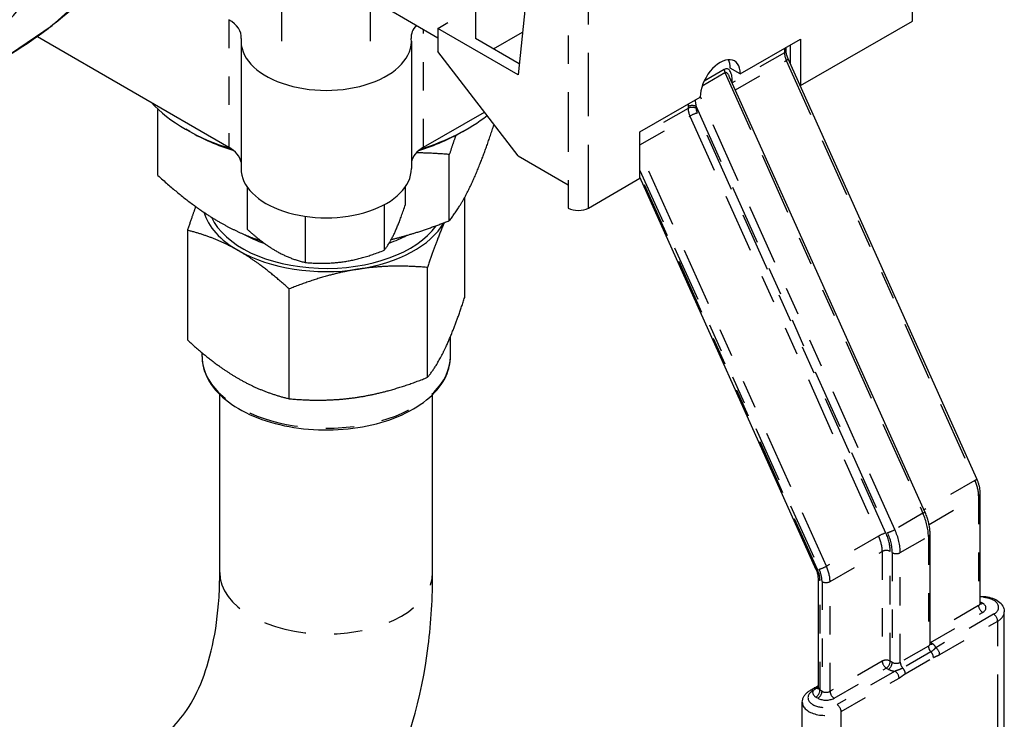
# Paper-space layout 'SHEET_1' of a CAD drawing. Header units: inches. Extents: x 3 to 360, y 8 to 227.
# Tile 69 of 98: x 112.88 to 116.35, y 121.45 to 123.92. Entities that reach past the tile are written whole.
import ezdxf

# ---------------------------------------------------------------- set-up
doc = ezdxf.new("R2010")
doc.units = ezdxf.units.IN
doc.header["$LTSCALE"] = 10.666667
doc.header["$MEASUREMENT"] = 0
doc.linetypes.add('DOUBLE_DASH_DOUBLE_DOT', pattern=[0.74, 0.24, -0.06, 0.24, -0.06, 0.01, -0.06, 0.01, -0.06])
doc.layers.get('0').update_dxf_attribs({"lineweight": 25})
doc.layers.add('PHANTOM', color=7, linetype='DOUBLE_DASH_DOUBLE_DOT', lineweight=25)

psp = doc.layouts.new('SHEET_1')

# ---------------------------------------------------------------- linework, layer by layer
for p, q in [((116.0219, 123.915), (116.0219, 125.3847)), ((114.4826, 125.07), (114.4826, 123.8534)), ((113.8009, 123.844), (113.8009, 124.8267)), ((114.1134, 123.844), (114.1134, 124.8267)), ((114.7354, 124.7281), (114.6332, 123.7257)), ((114.1644, 123.9637), (114.3504, 123.8563)), ((114.3504, 123.889), (114.3857, 123.9094)), ((115.6281, 123.6877), (116.0219, 123.915)), ((112.9396, 123.86), (113.6139, 123.4706)), ((114.3504, 123.889), (114.3504, 123.8073)), ((114.6332, 123.7257), (114.3504, 123.889)), ((114.5463, 123.8167), (114.6485, 123.8758)), ((113.6572, 123.844), (113.6572, 123.3949)), ((114.2572, 123.844), (114.2572, 123.3949)), ((114.6372, 123.7642), (114.4826, 123.8535)), ((115.4159, 123.7285), (115.6281, 123.851)), ((115.5927, 123.7635), (115.5927, 123.8305)), ((115.6281, 123.851), (115.6281, 123.6877)), ((114.6332, 123.4399), (114.3504, 123.8073)), ((115.5774, 123.8114), (115.5774, 123.8217)), ((116.2491, 122.302), (115.5846, 123.7816)), ((115.4159, 123.7285), (115.3806, 123.7489)), ((116.066, 122.1862), (115.3782, 123.7174)), ((115.6281, 123.6877), (115.6263, 123.6887)), ((115.0624, 123.5244), (115.2745, 123.6468)), ((113.3646, 123.3707), (113.3646, 123.6035)), ((114.3004, 123.4706), (114.5145, 123.5942)), ((113.4763, 123.5256), (113.4622, 123.5338)), ((114.438, 123.5256), (114.4522, 123.5338)), ((115.0624, 123.3611), (115.0624, 123.5244)), ((114.3909, 123.2119), (114.3909, 123.4447)), ((114.6332, 123.4399), (114.81, 123.3378)), ((114.81, 123.3378), (114.81, 123.2562)), ((114.8807, 123.2562), (115.0624, 123.3611)), ((115.6836, 121.9821), (115.0624, 123.3652)), ((113.6782, 123.3312), (113.6782, 123.1823)), ((114.2361, 123.2685), (114.2361, 123.3312)), ((114.4451, 122.9415), (114.4451, 123.2941)), ((114.1614, 123.268), (114.1614, 123.1075)), ((113.8826, 123.2272), (113.8826, 123.0644)), ((113.4692, 122.7905), (113.4692, 123.1774)), ((114.3144, 122.6598), (114.3144, 123.0467)), ((113.8264, 122.5843), (113.8264, 122.9712)), ((114.3947, 122.7331), (114.3947, 122.8026)), ((113.5197, 122.7331), (113.5197, 122.7465)), ((113.5822, 121.9719), (113.5822, 122.5992)), ((114.3322, 121.9719), (114.3322, 122.5992)), ((116.2611, 121.864), (116.2611, 122.2504)), ((116.0844, 121.7211), (116.0844, 122.1075)), ((115.6908, 121.566), (115.6908, 121.9524)), ((116.3459, 119.4656), (116.3459, 121.8334)), ((115.6761, 121.5652), (115.6908, 121.5737)), ((115.6619, 121.5568), (115.6624, 121.557)), ((115.6343, 119.1471), (115.6343, 121.515))]:
    psp.add_line(p, q)
for centre, major_axis, start_param, end_param in [((112.308, 124.6827), (0.4687, -0.8119), 0, 1.963495), ((113.5079, 123.8585), (0.15, 0), 6.227515, 7.068583), ((114.4065, 123.8585), (-0.15, 0), 5.783956, 6.338856), ((113.9572, 123.844), (-0.3, 0), 6.227515, 9.480448), ((115.3452, 123.6877), (0.05, 0.0866), 5.497787, 8.63938), ((115.3099, 123.7081), (0.05, 0.0866), 5.497787, 5.921818), ((113.9572, 123.8195), (-0.7, 0), 0.491572, 1.075249), ((113.9572, 123.8195), (-0.7, 0), 2.066344, 2.513847), ((113.9572, 123.8032), (0.68, 0), 3.926991, 4.212614), ((113.9572, 123.8032), (0.68, 0), 5.212164, 5.497787), ((113.5079, 123.4094), (0.15, 0), 0.096449, 0.785398), ((114.4065, 123.4094), (-0.15, 0), 5.497787, 6.186736), ((113.9572, 123.3949), (-0.3, 0), 0, 3.141593), ((113.9572, 123.2848), (-0.4375, 0), 0.172786, 0.785398), ((114.8454, 123.2766), (0.05, 0), 3.926991, 5.497787), ((113.9572, 123.2848), (-0.4178, 0), 0.254888, 2.75558), ((113.9572, 123.2848), (0.4375, 0), 4.974188, 5.959483), ((113.9572, 123.3386), (-0.4198, 0), 0.797468, 1.029583), ((113.9572, 123.3386), (-0.4198, 0), 2.12771, 2.313263), ((113.9572, 123.2848), (0.4375, 0), 3.926991, 4.974188)]:
    psp.add_ellipse(centre, major_axis=major_axis, ratio=0.57735, start_param=start_param, end_param=end_param)
for points, knots in [([(109.9963, 131.6352), (110.0303, 131.6231), (110.0644, 131.6103), (110.4376, 131.4629), (110.7836, 131.2612), (111.4561, 130.7433), (111.7826, 130.4271), (112.3832, 129.7127), (112.6571, 129.3148), (113.1253, 128.4772), (113.3195, 128.0377), (113.6087, 127.1609), (113.7035, 126.7237), (113.7837, 125.8949), (113.7688, 125.5035), (113.6291, 124.8068), (113.5044, 124.5012), (113.1885, 124.0558), (113.015, 123.8953), (112.8153, 123.78)], [5.701332, 5.701332, 5.701332, 5.701332, 5.733808, 5.733808, 6.05577, 6.05577, 6.378045, 6.378045, 6.699921, 6.699921, 7.02165, 7.02165, 7.343577, 7.343577, 7.6659, 7.6659, 7.987561, 7.987561, 8.246681, 8.246681, 8.246681, 8.246681]), ([(115.5846, 123.7816), (115.5836, 123.7838), (115.5827, 123.7859), (115.5812, 123.7902), (115.5805, 123.7923), (115.5793, 123.7965), (115.5789, 123.7985), (115.5781, 123.8025), (115.5778, 123.8044), (115.5774, 123.808), (115.5774, 123.8098), (115.5774, 123.8114)], [4.1015237, 4.1015237, 4.1015237, 4.1015237, 4.2236968, 4.2236968, 4.3458698, 4.3458698, 4.4680429, 4.4680429, 4.5902159, 4.5902159, 4.712389, 4.712389, 4.712389, 4.712389]), ([(113.5197, 122.7331), (113.5197, 122.7061), (113.5268, 122.6792), (113.5545, 122.6277), (113.5755, 122.6032), (113.6297, 122.5587), (113.6633, 122.539), (113.7394, 122.5068), (113.7818, 122.4943), (113.8711, 122.478), (113.9178, 122.474), (114.0111, 122.4749), (114.0576, 122.4798), (114.1457, 122.4979), (114.1874, 122.5111), (114.2617, 122.5448), (114.2943, 122.5652), (114.347, 122.6117), (114.3671, 122.6377), (114.3895, 122.6872), (114.3947, 122.7101), (114.3947, 122.7331)], [5.497787, 5.497787, 5.497787, 5.497787, 5.798491, 5.798491, 6.111376, 6.111376, 6.435665, 6.435665, 6.761082, 6.761082, 7.085572, 7.085572, 7.409691, 7.409691, 7.734264, 7.734264, 8.059751, 8.059751, 8.383476, 8.383476, 8.63938, 8.63938, 8.63938, 8.63938]), ([(116.2611, 122.2504), (116.2611, 122.2538), (116.261, 122.2572), (116.2603, 122.264), (116.2598, 122.2675), (116.2584, 122.2744), (116.2576, 122.2779), (116.2557, 122.2848), (116.2546, 122.2883), (116.2521, 122.2952), (116.2507, 122.2986), (116.2491, 122.302)], [4.712389, 4.712389, 4.712389, 4.712389, 4.834562, 4.834562, 4.9567351, 4.9567351, 5.0789081, 5.0789081, 5.2010812, 5.2010812, 5.3232542, 5.3232542, 5.3232542, 5.3232542]), ([(116.0844, 122.1075), (116.0844, 122.1125), (116.0841, 122.1177), (116.0831, 122.128), (116.0823, 122.1333), (116.0803, 122.1438), (116.079, 122.1491), (116.076, 122.1598), (116.0743, 122.1651), (116.0705, 122.1757), (116.0683, 122.181), (116.066, 122.1862)], [4.712389, 4.712389, 4.712389, 4.712389, 4.834562, 4.834562, 4.9567351, 4.9567351, 5.0789081, 5.0789081, 5.2010812, 5.2010812, 5.3232542, 5.3232542, 5.3232542, 5.3232542]), ([(112.3555, 120.8306), (112.533, 120.7281), (112.7176, 120.6534), (113.0937, 120.5774), (113.2866, 120.5768), (113.62, 120.664), (113.7623, 120.7372), (113.9983, 120.9359), (114.0925, 121.0589), (114.2437, 121.3532), (114.2933, 121.5289), (114.3271, 121.7979), (114.3322, 121.8841), (114.3322, 121.9719)], [0, 0, 0, 0, 0.314159, 0.314159, 0.628319, 0.628319, 0.887942, 0.887942, 1.14167, 1.14167, 1.436345, 1.436345, 1.570796, 1.570796, 1.570796, 1.570796]), ([(112.7305, 121.4801), (112.8371, 121.4186), (112.938, 121.3782), (113.1147, 121.3353), (113.1888, 121.3336), (113.3098, 121.3536), (113.355, 121.375), (113.4401, 121.4461), (113.4811, 121.4991), (113.5476, 121.6581), (113.572, 121.7616), (113.5813, 121.9131), (113.5822, 121.9421), (113.5822, 121.9719)], [6.283185, 6.283185, 6.283185, 6.283185, 6.565533, 6.565533, 6.854672, 6.854672, 7.168831, 7.168831, 7.48299, 7.48299, 7.785594, 7.785594, 7.853982, 7.853982, 7.853982, 7.853982]), ([(115.6908, 121.9524), (115.6908, 121.954), (115.6907, 121.9557), (115.6904, 121.9594), (115.6901, 121.9613), (115.6893, 121.9653), (115.6888, 121.9673), (115.6877, 121.9715), (115.687, 121.9736), (115.6854, 121.9778), (115.6846, 121.98), (115.6836, 121.9821)], [4.712389, 4.712389, 4.712389, 4.712389, 4.834562, 4.834562, 4.9567351, 4.9567351, 5.0789081, 5.0789081, 5.2010812, 5.2010812, 5.3232542, 5.3232542, 5.3232542, 5.3232542]), ([(116.2611, 121.8879), (116.2612, 121.8879), (116.2612, 121.888), (116.2698, 121.8883), (116.2783, 121.8877), (116.295, 121.8848), (116.303, 121.8825), (116.3179, 121.8759), (116.3247, 121.8717), (116.3357, 121.8614), (116.3401, 121.8556), (116.3448, 121.8439), (116.3459, 121.8387), (116.3459, 121.8334)], [2.289789, 2.289789, 2.289789, 2.289789, 2.29139, 2.29139, 2.648803, 2.648803, 3.008524, 3.008524, 3.371996, 3.371996, 3.698783, 3.698783, 3.926991, 3.926991, 3.926991, 3.926991]), ([(116.2611, 121.864), (116.2611, 121.8634), (116.2612, 121.8628), (116.2615, 121.8619), (116.2616, 121.8615), (116.2618, 121.8612), (116.2618, 121.8612), (116.2618, 121.8612)], [2.3561945, 2.3561945, 2.3561945, 2.3561945, 2.5132741, 2.5132741, 2.6703538, 2.6703538, 2.7611042, 2.7611042, 2.7611042, 2.7611042]), ([(116.0844, 121.7211), (116.0844, 121.7205), (116.0844, 121.7199), (116.0847, 121.719), (116.0849, 121.7186), (116.085, 121.7184), (116.0851, 121.7183), (116.0851, 121.7183)], [2.3561945, 2.3561945, 2.3561945, 2.3561945, 2.5132741, 2.5132741, 2.6703538, 2.6703538, 2.7611042, 2.7611042, 2.7611042, 2.7611042]), ([(115.6343, 121.515), (115.6343, 121.5186), (115.6348, 121.5222), (115.6367, 121.5291), (115.6381, 121.5324), (115.6416, 121.5385), (115.6436, 121.5413), (115.6482, 121.5465), (115.6507, 121.5488), (115.656, 121.5531), (115.6589, 121.555), (115.6619, 121.5568)], [0.7853981, 0.7853981, 0.7853981, 0.7853981, 0.9424778, 0.9424778, 1.0995574, 1.0995574, 1.256637, 1.256637, 1.4137167, 1.4137167, 1.5707963, 1.5707963, 1.5707963, 1.5707963]), ([(115.6624, 121.557), (115.6632, 121.5575), (115.664, 121.558), (115.6657, 121.559), (115.6666, 121.5595), (115.6684, 121.5606), (115.6693, 121.5612), (115.6712, 121.5623), (115.6721, 121.5629), (115.6741, 121.5641), (115.6751, 121.5646), (115.6761, 121.5652)], [-0.11149323, -0.11149323, -0.11149323, -0.11149323, -0.1076197, -0.1076197, -0.10374617, -0.10374617, -0.09987263, -0.09987263, -0.0959991, -0.0959991, -0.09212557, -0.09212557, -0.09212557, -0.09212557]), ([(115.6901, 121.5632), (115.6901, 121.5632), (115.6901, 121.5632), (115.6903, 121.5635), (115.6905, 121.5638), (115.6907, 121.5648), (115.6908, 121.5654), (115.6908, 121.566)], [5.0928775, 5.0928775, 5.0928775, 5.0928775, 5.1836279, 5.1836279, 5.3407075, 5.3407075, 5.4977872, 5.4977872, 5.4977872, 5.4977872])]:
    psp.add_open_spline(points, degree=3, knots=knots)
for points, weights in [([(113.3646, 123.6035), (113.3648, 123.6038), (113.3649, 123.6041)], [1, 1.00009522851, 1.00018997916]), ([(113.366, 123.6031), (113.3653, 123.6033), (113.3646, 123.6035)], [1.00041252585, 1.0002073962, 1]), ([(114.4703, 123.3442), (114.5067, 123.4225), (114.5484, 123.5501)], [1, 1.03740090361, 1.00109172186]), ([(114.4138, 123.5123), (114.4027, 123.4808), (114.3909, 123.4447)], [1.01495076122, 1.01023581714, 1]), ([(114.3909, 123.4447), (114.3302, 123.4501), (114.2744, 123.4505)], [1, 1.01419097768, 1.01777019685]), ([(113.3646, 123.3707), (113.4809, 123.2648), (113.5815, 123.2067)], [1, 1.0379548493, 1]), ([(114.3909, 123.2119), (114.4335, 123.2648), (114.4703, 123.3442)], [1, 1.0379548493, 1]), ([(114.1614, 123.1075), (114.1987, 123.154), (114.2361, 123.2685)], [1, 1.15455095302, 1]), ([(113.4692, 123.1774), (113.4843, 123.2237), (113.4981, 123.261)], [1, 1.01601989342, 1.01851650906]), ([(113.5815, 123.2067), (113.6521, 123.166), (113.7278, 123.1406)], [1, 1.02629863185, 1.01615301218]), ([(114.1865, 123.1455), (114.2822, 123.1685), (114.3909, 123.2119)], [1.01660065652, 1.02569344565, 1]), ([(114.3732, 123.2049), (114.3459, 123.1432), (114.3144, 123.0467)], [1.00710343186, 1.03398868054, 1]), ([(113.6478, 123.1062), (113.5649, 123.154), (113.4692, 123.1774)], [1, 1.0379548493, 1]), ([(113.6782, 123.1823), (113.733, 123.1325), (113.7804, 123.1051)], [1, 1.03802697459, 1]), ([(113.8264, 122.9712), (113.7307, 123.0583), (113.6478, 123.1062)], [1, 1.0379548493, 1]), ([(113.7804, 123.1051), (113.8278, 123.0777), (113.8826, 123.0644)], [1, 1.03802697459, 1]), ([(113.8826, 123.0644), (114.022, 123.052), (114.1614, 123.1075)], [1, 1.15455095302, 1]), ([(114.0704, 123.0408), (113.9572, 123.0233), (113.8264, 122.9712)], [1, 1.0379548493, 1]), ([(114.3144, 123.0467), (114.1836, 123.0583), (114.0704, 123.0408)], [1, 1.0379548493, 1]), ([(114.3798, 122.7687), (114.4101, 122.8341), (114.4451, 122.9415)], [1, 1.0379548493, 1]), ([(113.4692, 122.7905), (113.5649, 122.7033), (113.6478, 122.6555)], [1, 1.0379548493, 1]), ([(114.3144, 122.6598), (114.3494, 122.7033), (114.3798, 122.7687)], [1, 1.0379548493, 1]), ([(113.6478, 122.6555), (113.7307, 122.6076), (113.8264, 122.5843)], [1, 1.0379548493, 1]), ([(114.0704, 122.5901), (114.1836, 122.6076), (114.3144, 122.6598)], [1, 1.0379548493, 1]), ([(113.8264, 122.5843), (113.9572, 122.5726), (114.0704, 122.5901)], [1, 1.0379548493, 1])]:
    psp.add_rational_spline(points, weights, degree=2)
at = {"layer": 'PHANTOM', "ltscale": 0.082198}
psp.add_line((114.81, 124.6851), (114.81, 123.3378), dxfattribs=at)
at = {"layer": 'PHANTOM', "ltscale": 0.087186}
psp.add_line((114.8807, 123.2562), (114.8807, 124.6851), dxfattribs=at)
at = {"layer": 'PHANTOM', "ltscale": 0.027333}
psp.add_line((113.6139, 123.9197), (113.6139, 123.4706), dxfattribs=at)
at = {"layer": 'PHANTOM', "ltscale": 0.025221}
psp.add_line((114.3004, 123.4706), (114.3004, 123.8851), dxfattribs=at)
at = {"layer": 'PHANTOM', "ltscale": 0.012868}
for p, q in [((115.5715, 123.8032), (115.3877, 123.6971)), ((115.9031, 122.1005), (115.7192, 121.9943)), ((115.732, 121.9401), (115.9159, 122.0463)), ((116.0856, 121.7252), (116.2694, 121.8314)), ((115.9159, 121.6599), (115.732, 121.5537)), ((115.7462, 121.5293), (115.93, 121.6354))]:
    psp.add_line(p, q, dxfattribs=at)
at = {"layer": 'PHANTOM', "ltscale": 0.000821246}
psp.add_line((115.5715, 123.8183), (115.5715, 123.8032), dxfattribs=at)
at = {"layer": 'PHANTOM', "ltscale": 0.012561}
for p, q in [((115.3984, 123.6725), (115.5779, 123.7761)), ((116.2425, 122.2964), (116.063, 122.1928))]:
    psp.add_line(p, q, dxfattribs=at)
at = {"layer": 'PHANTOM', "ltscale": 0.08163}
for p, q in [((115.5779, 123.7761), (116.2425, 122.2964)), ((115.9288, 122.1113), (115.2642, 123.591)), ((115.2385, 123.5802), (115.9031, 122.1005))]:
    psp.add_line(p, q, dxfattribs=at)
at = {"layer": 'PHANTOM', "ltscale": 0.005553}
psp.add_line((115.2818, 123.6871), (115.3619, 123.7334), dxfattribs=at)
at = {"layer": 'PHANTOM', "ltscale": 0.004916}
psp.add_line((115.3594, 123.7442), (115.2883, 123.7031), dxfattribs=at)
at = {"layer": 'PHANTOM', "ltscale": 0.085664}
psp.add_line((115.3619, 123.7334), (116.0593, 122.1807), dxfattribs=at)
at = {"layer": 'PHANTOM', "ltscale": 0.000297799}
for p, q in [((115.3877, 123.6971), (115.3877, 123.7036)), ((115.2321, 123.6138), (115.2321, 123.6073)), ((115.2604, 123.6073), (115.2604, 123.6138))]:
    psp.add_line(p, q, dxfattribs=at)
at = {"layer": 'PHANTOM', "ltscale": 0.084232}
psp.add_line((115.9603, 122.1235), (115.2746, 123.6503), dxfattribs=at)
at = {"layer": 'PHANTOM', "ltscale": 0.011871}
psp.add_line((115.2321, 123.6073), (115.0624, 123.5093), dxfattribs=at)
at = {"layer": 'PHANTOM', "ltscale": 0.082815}
psp.add_line((115.2604, 123.6138), (115.9346, 122.1127), dxfattribs=at)
at = {"layer": 'PHANTOM', "ltscale": 0.012322}
psp.add_line((115.0624, 123.4785), (115.2385, 123.5802), dxfattribs=at)
at = {"layer": 'PHANTOM', "ltscale": 0.080678}
psp.add_line((115.7192, 121.9943), (115.0624, 123.4568), dxfattribs=at)
at = {"layer": 'PHANTOM', "ltscale": 0.077514}
psp.add_line((115.0624, 123.3886), (115.6935, 121.9835), dxfattribs=at)
at = {"layer": 'PHANTOM', "ltscale": 0.076801}
psp.add_line((115.6877, 121.9822), (115.0624, 123.3744), dxfattribs=at)
at = {"layer": 'PHANTOM', "ltscale": 0.012215}
psp.add_line((116.0807, 122.1414), (116.2553, 122.2422), dxfattribs=at)
at = {"layer": 'PHANTOM', "ltscale": 0.023503}
for p, q in [((116.2553, 122.2422), (116.2553, 121.8559)), ((116.0785, 122.0993), (116.0785, 121.713)), ((115.9159, 122.0463), (115.9159, 121.6599)), ((115.9442, 121.6599), (115.9442, 122.0463)), ((115.9512, 122.0422), (115.9512, 121.6558)), ((115.9795, 121.6558), (115.9795, 122.0422)), ((115.6967, 121.5578), (115.6967, 121.9442)), ((115.7037, 121.9401), (115.7037, 121.5537)), ((115.732, 121.5537), (115.732, 121.9401))]:
    psp.add_line(p, q, dxfattribs=at)
at = {"layer": 'PHANTOM', "ltscale": 0.006883}
for p, q in [((116.0593, 122.1807), (115.9603, 122.1235)), ((115.9795, 122.0422), (116.0785, 122.0993)), ((116.0785, 121.713), (115.9795, 121.6558)), ((116.0873, 121.6927), (115.9883, 121.6356)), ((115.9972, 121.6153), (116.0962, 121.6725))]:
    psp.add_line(p, q, dxfattribs=at)
at = {"layer": 'PHANTOM', "ltscale": 0.011956}
psp.add_line((116.2553, 121.8559), (116.0844, 121.7572), dxfattribs=at)
at = {"layer": 'PHANTOM', "ltscale": 0.000398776}
for p, q in [((116.2694, 121.864), (116.2623, 121.8681)), ((116.0926, 121.7211), (116.0856, 121.7252)), ((115.9512, 121.6558), (115.9442, 121.6599)), ((115.93, 121.6354), (115.9371, 121.6313)), ((115.7037, 121.5537), (115.6967, 121.5578)), ((115.6825, 121.5333), (115.6896, 121.5293))]:
    psp.add_line(p, q, dxfattribs=at)
at = {"layer": 'PHANTOM', "ltscale": 0.014303}
for p, q in [((116.3083, 121.8252), (116.1041, 121.7073)), ((116.1183, 121.6828), (116.3225, 121.8007)), ((115.961, 121.6247), (115.7568, 121.5068)), ((115.7709, 121.4823), (115.9751, 121.6002))]:
    psp.add_line(p, q, dxfattribs=at)
at = {"layer": 'PHANTOM', "ltscale": 0.144545}
for p, q in [((116.3225, 119.4329), (116.3225, 121.8007)), ((115.7709, 119.1145), (115.7709, 121.4823))]:
    psp.add_line(p, q, dxfattribs=at)
at = {"layer": 'PHANTOM', "ltscale": 0.000359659}
psp.add_line((115.6843, 121.5651), (115.6908, 121.5689), dxfattribs=at)
at = {"layer": 'PHANTOM'}
psp.add_line((115.6719, 121.5558), (115.6724, 121.556), dxfattribs=at)
at = {"layer": 'PHANTOM', "ltscale": 0.482861}
psp.add_ellipse((110.5653, 127.6771), major_axis=(2.25, -3.8971), ratio=0.57735, start_param=0, end_param=2.540924, dxfattribs=at)
at = {"layer": 'PHANTOM', "ltscale": 0.000683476}
for centre, major_axis, start_param, end_param in [((115.5574, 123.8114), (0.02, 0), 5.497787, 6.283185), ((116.2411, 122.2504), (0.02, 0), 5.497787, 6.283185), ((116.0644, 122.1075), (0.02, 0), 5.497787, 6.283185), ((115.7108, 121.9524), (-0.02, 0), 0, 0.785398), ((116.2411, 121.864), (0.02, 0), 5.497787, 6.283185), ((116.0644, 121.7211), (0.02, 0), 5.497787, 6.283185), ((115.6719, 121.5395), (-0.01, 0.0173), 5.497787, 6.283185), ((115.6724, 121.5397), (-0.01, 0.0173), 5.497787, 6.283185), ((115.7108, 121.566), (-0.02, 0), 0, 0.785398)]:
    psp.add_ellipse(centre, major_axis=major_axis, ratio=0.57735, start_param=start_param, end_param=end_param, dxfattribs=at)
at = {"layer": 'PHANTOM', "ltscale": 0.001423}
for centre in [(115.6069, 123.7828), (115.2674, 123.5868)]:
    psp.add_ellipse(centre, major_axis=(0.025, -0.0433), ratio=0.57735, start_param=3.926991, end_param=4.537856, dxfattribs=at)
at = {"layer": 'PHANTOM', "ltscale": 0.000845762}
for centre in [(115.5663, 123.7734), (116.2309, 122.2938), (116.0477, 122.178)]:
    psp.add_ellipse(centre, major_axis=(0.0182, 0.0082), ratio=0.141783, start_param=5.335104, end_param=6.283185, dxfattribs=at)
at = {"layer": 'PHANTOM', "ltscale": 0.004278}
psp.add_ellipse((115.3594, 123.6873), major_axis=(0.0098, 0.0591), ratio=0.449178, start_param=5.066025, end_param=6.636821, dxfattribs=at)
at = {"layer": 'PHANTOM', "ltscale": 0.00050937}
psp.add_ellipse((115.3735, 123.736), major_axis=(0.01, -0.0173), ratio=0.57735, start_param=3.926991, end_param=4.537856, dxfattribs=at)
at = {"layer": 'PHANTOM', "ltscale": 0.001483}
psp.add_ellipse((115.3735, 123.6791), major_axis=(-0.0101, 0.0548), ratio=0.277512, start_param=5.433126, end_param=6.381208, dxfattribs=at)
at = {"layer": 'PHANTOM', "ltscale": 9.23873e-05}
psp.add_ellipse((115.4018, 123.6954), major_axis=(-0.02, 0), ratio=0.57735, start_param=5.497787, end_param=5.690646, dxfattribs=at)
at = {"layer": 'PHANTOM'}
for centre, major_axis, start_param, end_param in [((115.4018, 123.6889), (-0.02, 0), 5.497787, 5.5144), ((115.423, 123.6767), (-0.025, 0.0433), 0.785398, 0.801644), ((116.2341, 121.8518), (-0.04, 0), 3.926991, 3.969014), ((116.2623, 121.8844), (-0.01, -0.0173), 0.699506, 0.785398), ((116.0856, 121.7415), (0.01, -0.0173), 5.411895, 5.497787), ((116.0856, 121.7415), (-0.01, -0.0173), 0.699506, 0.785398)]:
    psp.add_ellipse(centre, major_axis=major_axis, ratio=0.57735, start_param=start_param, end_param=end_param, dxfattribs=at)
at = {"layer": 'PHANTOM', "ltscale": 0.000424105}
psp.add_ellipse((115.2604, 123.6301), major_axis=(0.0098, 0.0591), ratio=0.449178, start_param=1.773372, end_param=1.924432, dxfattribs=at)
at = {"layer": 'PHANTOM', "ltscale": 0.001467}
for centre, major_axis, ratio, start_param, end_param in [((115.2462, 123.6056), (0.02, 0), 0.57735, 0.785398, 2.356194), ((115.2462, 123.5991), (0.02, 0), 0.57735, 0.785398, 2.356194), ((115.2501, 123.5828), (0.0182, 0.0082), 0.141783, 0.622715, 2.193511), ((115.9147, 122.1032), (0.0182, 0.0082), 0.141783, 0.622715, 2.193511), ((115.9487, 122.1208), (-0.0182, -0.0082), 0.141783, 0.622715, 2.193511), ((115.93, 122.0381), (0.02, 0), 0.57735, 0.785398, 2.356194), ((115.9654, 122.0504), (-0.02, 0), 0.57735, 0.785398, 2.356194), ((115.7076, 121.9917), (-0.0182, -0.0082), 0.141783, 0.622715, 2.193511), ((115.7179, 121.9483), (-0.02, 0), 0.57735, 0.785398, 2.356194), ((116.2694, 121.8477), (-0.01, 0.0173), 0.57735, 0.785398, 2.356194), ((116.3083, 121.8089), (-0.01, 0.0173), 0.57735, 3.926991, 5.497787), ((116.1041, 121.691), (0.01, -0.0173), 0.57735, 0.785398, 2.356194), ((115.93, 121.6517), (-0.02, 0), 0.57735, 3.926991, 5.497787), ((115.93, 121.6517), (-0.01, 0.0173), 0.57735, 0.785398, 2.356194), ((115.93, 121.6517), (-0.01, -0.0173), 0.57735, 0.785398, 2.356194), ((115.9371, 121.6476), (-0.01, -0.0173), 0.57735, 0.785398, 2.356194), ((115.9654, 121.664), (-0.02, 0), 0.57735, 0.785398, 2.356194), ((115.961, 121.6084), (0.01, -0.0173), 0.57735, 0.785398, 2.356194), ((115.6825, 121.5497), (0.01, 0.0173), 0.57735, 3.926991, 5.497787), ((115.6896, 121.5456), (0.01, 0.0173), 0.57735, 3.926991, 5.497787), ((115.7179, 121.5619), (-0.02, 0), 0.57735, 0.785398, 2.356194), ((115.7462, 121.5456), (-0.01, 0.0173), 0.57735, 0.785398, 2.356194), ((115.7568, 121.4905), (0.01, -0.0173), 0.57735, 0.785398, 2.356194)]:
    psp.add_ellipse(centre, major_axis=major_axis, ratio=ratio, start_param=start_param, end_param=end_param, dxfattribs=at)
at = {"layer": 'PHANTOM', "ltscale": 0.001137}
psp.add_ellipse((115.2745, 123.6219), major_axis=(-0.0101, 0.0548), ratio=0.277512, start_param=1.248004, end_param=1.668819, dxfattribs=at)
at = {"layer": 'PHANTOM', "ltscale": 0.000814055}
psp.add_ellipse((115.2816, 123.595), major_axis=(-0.015, 0.026), ratio=0.57735, start_param=0.785398, end_param=1.396263, dxfattribs=at)
at = {"layer": 'PHANTOM', "ltscale": 0.068454}
psp.add_ellipse((113.9572, 122.7331), major_axis=(-0.4375, 0), ratio=0.57735, start_param=0, end_param=3.141593, dxfattribs=at)
at = {"layer": 'PHANTOM', "ltscale": 0.002947}
for centre, major_axis, start_param, end_param in [((116.1846, 122.2831), (0.05, -0.0866), 0.785398, 1.396263), ((115.8452, 122.0871), (0.05, -0.0866), 0.785398, 1.396263), ((115.6613, 121.981), (-0.05, 0.0866), 3.926991, 4.537856)]:
    psp.add_ellipse(centre, major_axis=major_axis, ratio=0.57735, start_param=start_param, end_param=end_param, dxfattribs=at)
at = {"layer": 'PHANTOM', "ltscale": 0.00447}
for centre, major_axis, start_param, end_param in [((115.9724, 122.1606), (0.075, -0.1299), 0.785398, 1.396263), ((115.8734, 122.1034), (-0.075, 0.1299), 3.926991, 4.537856)]:
    psp.add_ellipse(centre, major_axis=major_axis, ratio=0.57735, start_param=start_param, end_param=end_param, dxfattribs=at)
at = {"layer": 'PHANTOM', "ltscale": 0.003556}
psp.add_ellipse((115.8593, 122.0953), major_axis=(-0.06, 0.1039), ratio=0.57735, start_param=3.926991, end_param=4.537856, dxfattribs=at)
at = {"layer": 'PHANTOM', "ltscale": 0.003861}
psp.add_ellipse((115.8593, 122.0953), major_axis=(0.065, -0.1126), ratio=0.57735, start_param=0.785398, end_param=1.396263, dxfattribs=at)
at = {"layer": 'PHANTOM', "ltscale": 0.058661}
psp.add_ellipse((113.9572, 121.9719), major_axis=(0.375, 0), ratio=0.57735, start_param=3.141593, end_param=6.283185, dxfattribs=at)
at = {"layer": 'PHANTOM', "ltscale": 0.000521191}
psp.add_ellipse((115.7019, 121.9903), major_axis=(-0.0182, -0.0082), ratio=0.141783, start_param=0, end_param=0.622715, dxfattribs=at)
at = {"layer": 'PHANTOM', "ltscale": 0.002033}
psp.add_ellipse((115.6472, 121.9728), major_axis=(-0.035, 0.0606), ratio=0.57735, start_param=3.926991, end_param=4.537856, dxfattribs=at)
at = {"layer": 'PHANTOM', "ltscale": 0.002337}
psp.add_ellipse((115.6472, 121.9728), major_axis=(0.04, -0.0693), ratio=0.57735, start_param=0.785398, end_param=1.396263, dxfattribs=at)
at = {"layer": 'PHANTOM', "ltscale": 0.007188}
psp.add_ellipse((116.2659, 121.8497), major_axis=(0.06, 0), ratio=0.57735, start_param=5.497787, end_param=7.93321, dxfattribs=at)
at = {"layer": 'PHANTOM', "ltscale": 0.000503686}
for centre in [(116.2694, 121.8803), (116.0926, 121.7375)]:
    psp.add_ellipse(centre, major_axis=(-0.01, -0.0173), ratio=0.57735, start_param=0.180231, end_param=0.785398, dxfattribs=at)
at = {"layer": 'PHANTOM', "ltscale": 0.003034}
for centre, major_axis, start_param, end_param in [((116.2411, 121.8477), (0.04, 0), 5.497787, 7.068583), ((116.2659, 121.8334), (0.08, 0), 5.497787, 6.283185), ((115.7179, 121.5456), (0.04, 0), 3.926991, 5.497787)]:
    psp.add_ellipse(centre, major_axis=major_axis, ratio=0.57735, start_param=start_param, end_param=end_param, dxfattribs=at)
at = {"layer": 'PHANTOM', "ltscale": 0.001083}
for centre, start_param, end_param in [((116.0926, 121.7048), 3.926991, 5.11339), ((116.082, 121.6806), 0.785398, 1.971798), ((115.9936, 121.6476), 3.926991, 5.11339), ((115.983, 121.6235), 0.785398, 1.971798)]:
    psp.add_ellipse(centre, major_axis=(0.01, -0.0173), ratio=0.57735, start_param=start_param, end_param=end_param, dxfattribs=at)
at = {"layer": 'PHANTOM', "ltscale": 0.001247}
for centre, start_param, end_param in [((116.0644, 121.7048), 0.110267, 0.785398), ((115.9654, 121.6476), 3.926991, 4.602122)]:
    psp.add_ellipse(centre, major_axis=(0.04, 0), ratio=0.57735, start_param=start_param, end_param=end_param, dxfattribs=at)
at = {"layer": 'PHANTOM', "ltscale": 0.009302}
for centre, major_axis, start_param, end_param in [((115.7143, 121.5313), (-0.06, 0), 5.497787, 8.63938), ((115.7143, 121.515), (-0.08, 0), 0, 2.356194)]:
    psp.add_ellipse(centre, major_axis=major_axis, ratio=0.57735, start_param=start_param, end_param=end_param, dxfattribs=at)
at = {"layer": 'PHANTOM', "ltscale": 0.002026}
psp.add_ellipse((115.7108, 121.5497), major_axis=(-0.04, 0), ratio=0.57735, start_param=6.003148, end_param=7.068583, dxfattribs=at)
at = {"layer": 'PHANTOM', "ltscale": 0.000558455}
psp.add_ellipse((115.6861, 121.5479), major_axis=(-0.01, 0.0173), ratio=0.57735, start_param=5.623115, end_param=6.283185, dxfattribs=at)
at = {"layer": 'PHANTOM', "ltscale": 0.000378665}
psp.add_ellipse((115.6825, 121.5823), major_axis=(0.01, -0.0173), ratio=0.57735, start_param=5.623115, end_param=6.102954, dxfattribs=at)
at = {"layer": 'PHANTOM', "ltscale": 0.001513}
for points, knots in [([(116.1041, 121.7073), (116.1025, 121.7054), (116.1008, 121.7034), (116.0985, 121.7011), (116.0959, 121.6986), (116.0923, 121.6956), (116.0873, 121.6927)], [-0.12354926, -0.12354926, -0.12354926, -0.12354926, -0.1084094, -0.1084094, -0.1084094, -0.09217661, -0.09217661, -0.09217661, -0.09217661]), ([(115.9883, 121.6356), (115.9867, 121.6346), (115.9849, 121.6337), (115.981, 121.6318), (115.9789, 121.6309), (115.9756, 121.6296), (115.9744, 121.6291), (115.9726, 121.6285), (115.972, 121.6283), (115.9705, 121.6277), (115.9696, 121.6274), (115.9674, 121.6267), (115.9661, 121.6262), (115.9635, 121.6254), (115.9622, 121.625), (115.961, 121.6247)], [-0.03137333, -0.03137333, -0.03137333, -0.03137333, -0.025883, -0.025883, -0.01960833, -0.01960833, -0.01568666, -0.01568666, -0.01372583, -0.01372583, -0.0105885, -0.0105885, -0.00556877, -0.00556877, 0, 0, 0, 0])]:
    psp.add_open_spline(points, degree=3, knots=knots, dxfattribs=at)
at = {"layer": 'PHANTOM', "ltscale": 0.001466}
for points, knots in [([(116.0962, 121.6725), (116.1, 121.6747), (116.1038, 121.6762), (116.1076, 121.6778), (116.1111, 121.6792), (116.1147, 121.6808), (116.1183, 121.6828)], [0.09217661, 0.09217661, 0.09217661, 0.09217661, 0.1084094, 0.1084094, 0.1084094, 0.12354926, 0.12354926, 0.12354926, 0.12354926]), ([(115.9751, 121.6002), (115.9764, 121.601), (115.9777, 121.6018), (115.9802, 121.6034), (115.9814, 121.6043), (115.9833, 121.6056), (115.984, 121.6062), (115.9852, 121.607), (115.9857, 121.6074), (115.9871, 121.6084), (115.988, 121.6091), (115.9904, 121.6108), (115.9918, 121.6119), (115.9946, 121.6138), (115.9959, 121.6146), (115.9972, 121.6153)], [0, 0, 0, 0, 0.00556877, 0.00556877, 0.0105885, 0.0105885, 0.01372583, 0.01372583, 0.01568666, 0.01568666, 0.01960833, 0.01960833, 0.025883, 0.025883, 0.03137333, 0.03137333, 0.03137333, 0.03137333])]:
    psp.add_open_spline(points, degree=3, knots=knots, dxfattribs=at)
at = {"layer": 'PHANTOM', "ltscale": 0.000876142}
psp.add_open_spline([(115.6724, 121.556), (115.6754, 121.5589), (115.6794, 121.5623), (115.6843, 121.5651)], degree=3, dxfattribs=at)

doc.saveas('drawing.dxf')
